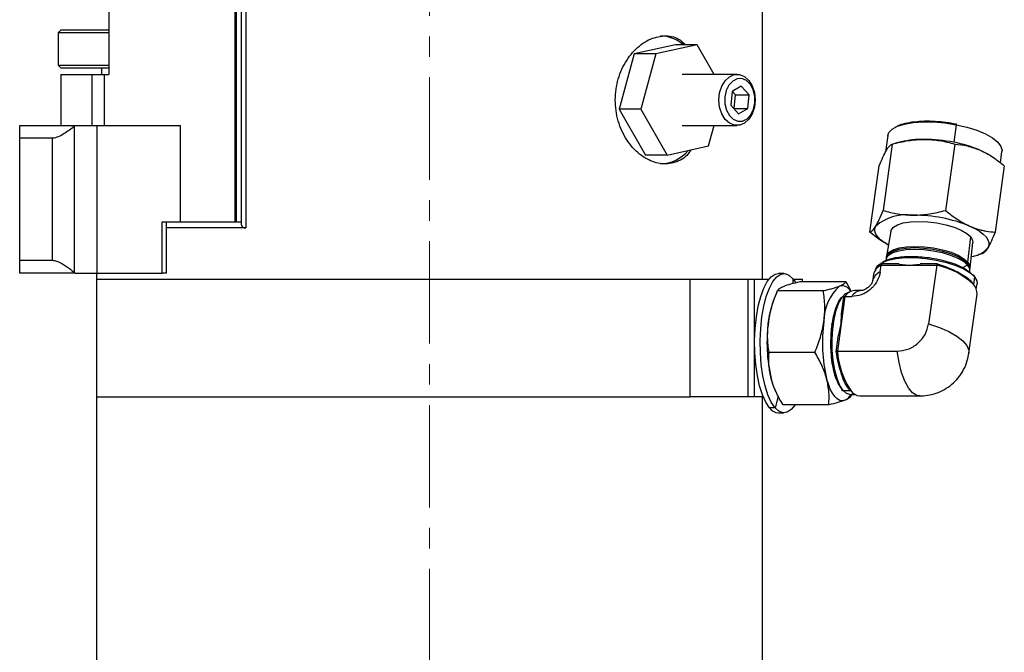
# Model space of a CAD drawing. Header units: inches. Extents: x 0.8 to 32, y -0.1 to 21.9.
# Tile 45 of 60: x 18.6 to 23.4, y 9.7 to 12.8. Entities that reach past the tile are written whole.
import ezdxf

# ---------------------------------------------------------------- set-up
doc = ezdxf.new("R2010")
doc.units = ezdxf.units.IN
doc.header["$MEASUREMENT"] = 0
doc.linetypes.add('CENTERX2', pattern=[0.8, 0.5, -0.1, 0.1, -0.1])

msp = doc.modelspace()

# ---------------------------------------------------------------- linework, layer by layer
at = {"color": 7, "linetype": 'CENTERX2', "lineweight": 18}
msp.add_line((20.5814, 4.7915), (20.5814, 16.986), dxfattribs=at)
at = {"color": 7, "linetype": 'Continuous', "lineweight": 25}
for p, q in [((19.0164, 13.0009), (19.0164, 12.5059)), ((19.6317, 13.0009), (19.6317, 11.7859)), ((19.6382, 13.0009), (19.6382, 11.7859)), ((19.6629, 13.0059), (19.6629, 11.7778)), ((19.6853, 13.0059), (19.6853, 11.7559)), ((22.2064, 11.5059), (22.2064, 13.0059)), ((18.7845, 12.7239), (18.7689, 12.7082)), ((18.7689, 12.7082), (18.7689, 12.5515)), ((19.0164, 12.7082), (18.7689, 12.7082)), ((18.7845, 12.7239), (19.0164, 12.7239)), ((21.7821, 12.6501), (21.5805, 12.6056)), ((21.8882, 12.6501), (21.6865, 12.6056)), ((21.8882, 12.6501), (21.7821, 12.6501)), ((21.9704, 12.5059), (21.8882, 12.6501)), ((21.5805, 12.6056), (21.5069, 12.3364)), ((21.6865, 12.6056), (21.5805, 12.6056)), ((21.6865, 12.6056), (21.6129, 12.3364)), ((18.7689, 12.5515), (18.7845, 12.5359)), ((18.7689, 12.5515), (19.0164, 12.5515)), ((18.7814, 12.5059), (18.7814, 12.2559)), ((18.7814, 12.5059), (18.9327, 12.5059)), ((19.0164, 12.5359), (18.7845, 12.5359)), ((18.9327, 12.5059), (18.9327, 12.2559)), ((18.9327, 12.5059), (18.993, 12.5059)), ((18.9814, 12.5359), (18.9814, 12.5059)), ((18.993, 12.5059), (18.993, 12.2559)), ((18.993, 12.5059), (19.0164, 12.5059)), ((22.0819, 12.5059), (21.8146, 12.5059)), ((22.1026, 12.4484), (22.0579, 12.4227)), ((22.1407, 12.4066), (22.1026, 12.4484)), ((22.0579, 12.4227), (22.0514, 12.3551)), ((22.0744, 12.4066), (22.0591, 12.4234)), ((22.0678, 12.339), (22.0744, 12.4066)), ((22.0744, 12.4066), (22.1407, 12.4066)), ((22.1341, 12.339), (22.1407, 12.4066)), ((22.0514, 12.3551), (22.0894, 12.3133)), ((21.6129, 12.3364), (21.5069, 12.3364)), ((21.5069, 12.3364), (21.6349, 12.1116)), ((21.6129, 12.3364), (21.741, 12.1116)), ((22.0666, 12.3384), (22.0678, 12.339)), ((22.0678, 12.339), (22.1341, 12.339)), ((22.0894, 12.3133), (22.1341, 12.339)), ((18.5814, 12.2559), (18.8522, 12.2559)), ((18.8522, 12.2559), (18.8494, 12.2535)), ((18.8494, 11.5382), (18.8494, 12.2535)), ((18.8522, 12.2559), (18.9601, 12.2559)), ((18.9601, 11.5359), (18.9601, 12.2559)), ((18.9601, 12.2559), (19.3663, 12.2559)), ((19.3663, 11.7859), (19.3663, 12.2559)), ((21.8146, 12.2559), (22.0819, 12.2559)), ((21.9427, 12.1561), (21.97, 12.2559)), ((23.1514, 12.2601), (23.1395, 12.1744)), ((22.8179, 12.2071), (22.8067, 12.1271)), ((18.7411, 12.1939), (18.5814, 12.1939)), ((18.5814, 11.5979), (18.5814, 12.1939)), ((18.7411, 11.5979), (18.7411, 12.1939)), ((22.8396, 12.1653), (22.7945, 11.8413)), ((22.8833, 12.1765), (22.8549, 12.1693)), ((23.1448, 12.1653), (23.0997, 11.8413)), ((21.741, 12.1116), (21.6349, 12.1116)), ((21.741, 12.1116), (21.9427, 12.1561)), ((23.3072, 12.116), (23.3037, 12.118)), ((23.3673, 12.0745), (23.375, 12.1295)), ((22.731, 11.7353), (22.7761, 12.0593)), ((23.3864, 12.0593), (23.3413, 11.7353)), ((19.2763, 11.5359), (19.2763, 11.7859)), ((19.2763, 11.7859), (19.3663, 11.7859)), ((19.2971, 11.5359), (19.2971, 11.7859)), ((19.3663, 11.7859), (19.6317, 11.7859)), ((19.6317, 11.7859), (19.6382, 11.7859)), ((19.6382, 11.7859), (19.6567, 11.7859)), ((19.6567, 11.7859), (19.6638, 11.7859)), ((19.6853, 11.7559), (19.2971, 11.7559)), ((22.8334, 11.7407), (22.8121, 11.6179)), ((22.8099, 11.6788), (22.8137, 11.6765)), ((23.2091, 11.5886), (23.2224, 11.712)), ((23.2196, 11.5611), (23.2327, 11.6851)), ((23.2778, 11.6293), (23.2612, 11.6256)), ((18.5814, 11.5979), (18.7411, 11.5979)), ((22.8737, 11.581), (22.7889, 11.581)), ((22.8107, 11.6098), (22.8097, 11.6041)), ((23.0604, 11.581), (22.9756, 11.581)), ((23.2035, 11.5857), (23.2091, 11.5886)), ((23.2082, 11.5805), (23.2076, 11.5748)), ((23.2341, 11.618), (23.2625, 11.6252)), ((18.8522, 11.5359), (18.5814, 11.5359)), ((18.8494, 11.5382), (18.8522, 11.5359)), ((18.8522, 11.5359), (18.9601, 11.5359)), ((18.9564, 11.5359), (18.9564, 11.5059)), ((18.9601, 11.5359), (19.2763, 11.5359)), ((19.2971, 11.5359), (19.2763, 11.5359)), ((22.3112, 11.5334), (22.2841, 11.5334)), ((22.7582, 11.552), (22.7582, 11.5517)), ((22.7813, 11.5423), (22.7858, 11.5747)), ((22.7858, 11.5747), (22.9215, 11.5747)), ((22.874, 11.579), (22.9215, 11.5747)), ((22.9215, 11.5747), (22.9759, 11.579)), ((22.9215, 11.5747), (23.0571, 11.5747)), ((23.0571, 11.5747), (23.0172, 11.2876)), ((23.1616, 11.574), (23.1756, 11.562)), ((23.2076, 11.5748), (23.1797, 11.5601)), ((23.2182, 11.5472), (23.2188, 11.553)), ((18.9564, 11.5059), (18.9564, 10.9309)), ((18.9564, 11.5059), (21.854, 11.5059)), ((21.854, 10.9309), (21.854, 11.5059)), ((21.854, 11.5059), (22.1353, 11.5059)), ((22.1353, 11.5059), (22.1353, 10.9309)), ((22.1353, 11.5059), (22.1667, 11.5059)), ((22.1667, 10.9309), (22.1667, 11.5059)), ((22.1667, 11.5059), (22.2383, 11.5059)), ((22.355, 11.5083), (22.3668, 11.492)), ((22.355, 11.5083), (22.3551, 11.4855)), ((22.357, 11.5059), (22.4016, 11.5059)), ((22.3902, 11.4942), (22.6136, 11.4942)), ((22.4016, 11.4942), (22.4016, 11.5059)), ((22.6136, 11.4942), (22.6378, 11.4492)), ((22.7481, 11.5286), (22.7436, 11.4961)), ((23.2408, 11.5175), (23.2356, 11.4805)), ((22.277, 11.4424), (22.2641, 11.4117)), ((22.2802, 11.4498), (22.5036, 11.4498)), ((22.6325, 11.4434), (22.6318, 11.4434)), ((22.6896, 11.4506), (22.6567, 11.4506)), ((23.2499, 11.4575), (23.2535, 11.4831)), ((22.6088, 11.4213), (22.5902, 11.2876)), ((22.6021, 11.419), (22.5905, 11.336)), ((22.6088, 11.4213), (22.6417, 11.4213)), ((23.2133, 11.1453), (23.2533, 11.4324)), ((22.5902, 11.2876), (22.5924, 11.3354)), ((22.5902, 11.2876), (22.5716, 11.1539)), ((22.5783, 11.2339), (22.5902, 11.2876)), ((22.5764, 11.2345), (22.5649, 11.1514)), ((22.2383, 11.149), (22.4617, 11.149)), ((22.5716, 11.1539), (22.8629, 11.1539)), ((22.2641, 10.975), (22.2666, 10.9691)), ((22.5996, 10.9618), (22.6372, 10.9618)), ((18.9564, 10.9309), (18.9564, 8.7079)), ((18.9564, 10.9309), (21.854, 10.9309)), ((22.1353, 10.9309), (21.854, 10.9309)), ((22.1667, 10.9309), (22.1353, 10.9309)), ((22.2102, 10.9309), (22.1667, 10.9309)), ((22.2064, 8.7079), (22.2064, 10.9309)), ((22.2832, 10.9344), (22.2674, 10.8785)), ((22.6318, 10.9434), (22.6579, 10.9434)), ((22.6432, 10.9457), (22.6399, 10.9369)), ((22.6821, 10.9361), (22.9734, 10.9361)), ((22.2674, 10.8785), (22.2403, 10.8785)), ((22.5299, 10.8926), (22.3065, 10.8926)), ((22.2841, 10.8534), (22.3112, 10.8534))]:
    msp.add_line(p, q, dxfattribs=at)
at = {"color": 7, "linetype": 'Continuous', "lineweight": 25, "flags": 128}
for points in [[(22.0698, 12.257), (22.0457, 12.2668), (22.0244, 12.2859), (22.0078, 12.3127), (21.9972, 12.3449), (21.9935, 12.3801), (21.9969, 12.4154), (22.0073, 12.4478), (22.0236, 12.4748), (22.0447, 12.4943), (22.0688, 12.5045), (22.0939, 12.5047), (22.1181, 12.4949), (22.1394, 12.4758), (22.156, 12.4491), (22.1666, 12.4168), (22.1703, 12.3816), (22.1669, 12.3464), (22.1565, 12.3139), (22.1402, 12.2869), (22.1191, 12.2675), (22.095, 12.2572), (22.0698, 12.257)], [(22.0859, 12.2768), (22.1091, 12.2775), (22.1311, 12.2883), (22.1496, 12.3081), (22.1629, 12.3351), (22.1696, 12.3665), (22.1691, 12.3994), (22.1615, 12.4304), (22.1475, 12.4566), (22.1284, 12.4754), (22.1062, 12.4849), (22.0829, 12.4842), (22.061, 12.4734), (22.0425, 12.4536), (22.0292, 12.4266), (22.0225, 12.3952), (22.023, 12.3623), (22.0306, 12.3313), (22.0446, 12.3051), (22.0637, 12.2864), (22.0859, 12.2768)], [(22.8179, 12.2071), (22.823, 12.2213), (22.839, 12.2382), (22.8649, 12.2524), (22.8996, 12.2634), (22.942, 12.2707), (22.9903, 12.2741), (23.0426, 12.2734), (23.097, 12.2687), (23.1514, 12.2601)], [(23.1509, 12.2646), (23.1512, 12.2649), (23.1514, 12.265), (23.1516, 12.2647), (23.1517, 12.2643), (23.1517, 12.2635), (23.1517, 12.2626), (23.1516, 12.2614), (23.1514, 12.2601)], [(23.1514, 12.2601), (23.2037, 12.248), (23.2519, 12.2328), (23.2941, 12.2152), (23.3287, 12.1957), (23.3543, 12.1752), (23.3701, 12.1544), (23.3753, 12.1342), (23.375, 12.1295)], [(23.2688, 12.1355), (23.2946, 12.1231), (23.3037, 12.118)], [(22.8334, 11.7407), (22.8345, 11.745), (22.845, 11.7594), (22.8649, 11.7715), (22.8932, 11.7805), (22.9285, 11.7861), (22.9691, 11.7881), (23.0128, 11.7861), (23.0576, 11.7805), (23.1011, 11.7715), (23.1412, 11.7594), (23.1759, 11.745), (23.2034, 11.729), (23.2224, 11.712)], [(22.8215, 11.6722), (22.8007, 11.6846), (22.7825, 11.6982), (22.7686, 11.712), (22.7593, 11.7259), (22.7546, 11.7395), (22.7547, 11.7526), (22.7595, 11.7651)], [(23.2173, 11.7651), (23.243, 11.7526), (23.2651, 11.7395), (23.2833, 11.7259), (23.2972, 11.712), (23.3066, 11.6982), (23.3113, 11.6846), (23.3112, 11.6715), (23.3064, 11.659)], [(23.2224, 11.712), (23.2318, 11.6951), (23.2327, 11.6851)], [(22.8096, 11.5959), (22.8109, 11.6085), (22.8216, 11.6233), (22.8419, 11.6356), (22.8709, 11.6448), (22.907, 11.6506), (22.9485, 11.6525), (22.9932, 11.6506), (23.039, 11.6448), (23.0836, 11.6356), (23.1246, 11.6233), (23.1601, 11.6085), (23.1882, 11.5921), (23.2076, 11.5748)], [(23.2082, 11.5805), (23.1888, 11.5978), (23.1607, 11.6142), (23.1253, 11.629), (23.0843, 11.6413), (23.0398, 11.6505), (22.9941, 11.6563), (22.9494, 11.6582), (22.9079, 11.6563), (22.8718, 11.6505), (22.8429, 11.6413), (22.8226, 11.629), (22.8119, 11.6142), (22.8107, 11.6098)], [(22.8117, 11.6138), (22.8133, 11.6223), (22.8239, 11.637), (22.8442, 11.6493), (22.8731, 11.6585), (22.9092, 11.6643), (22.9506, 11.6662), (22.9952, 11.6643), (23.0409, 11.6585), (23.0853, 11.6493), (23.1263, 11.637), (23.1617, 11.6223), (23.1897, 11.6059), (23.2091, 11.5886)], [(22.7582, 11.552), (22.759, 11.5559), (22.7692, 11.5729), (22.7898, 11.5876), (22.8198, 11.5992), (22.8579, 11.6072), (22.9025, 11.6113), (22.9516, 11.6113), (23.0031, 11.6072), (23.0547, 11.5992), (23.1042, 11.5876), (23.1494, 11.5729), (23.1882, 11.5559), (23.2192, 11.5371), (23.2408, 11.5175)], [(23.2188, 11.553), (23.2179, 11.5633), (23.2082, 11.5805)], [(23.2091, 11.5886), (23.2187, 11.5714), (23.2189, 11.5571)], [(22.2403, 10.8785), (22.2223, 10.9055), (22.2061, 10.9413), (22.1923, 10.9847), (22.1813, 11.0345), (22.1734, 11.0891), (22.1689, 11.1469), (22.1679, 11.2061), (22.1705, 11.2649), (22.1764, 11.3215), (22.1857, 11.3743), (22.1979, 11.4215), (22.2128, 11.4618), (22.2298, 11.494), (22.2485, 11.517), (22.2683, 11.5302), (22.2841, 11.5334)], [(22.2674, 10.8785), (22.2493, 10.9055), (22.2332, 10.9413), (22.2194, 10.9847), (22.2084, 11.0345), (22.2005, 11.0891), (22.196, 11.1469), (22.195, 11.2061), (22.1975, 11.2649), (22.2035, 11.3215), (22.2127, 11.3743), (22.225, 11.4215), (22.2398, 11.4618), (22.2569, 11.494), (22.2756, 11.517), (22.2953, 11.5302), (22.3156, 11.5331), (22.3357, 11.5258), (22.355, 11.5083)], [(23.2076, 11.5748), (23.2173, 11.5575), (23.2168, 11.541), (23.2161, 11.5393)], [(23.2408, 11.5175), (23.2521, 11.4979), (23.2535, 11.4831)], [(22.5996, 10.9618), (22.5838, 10.9865), (22.5702, 11.0202), (22.5592, 11.0614), (22.5514, 11.1085), (22.5471, 11.1592), (22.5465, 11.2115), (22.5497, 11.2629), (22.5564, 11.3113), (22.5665, 11.3546), (22.5794, 11.3908), (22.5945, 11.4183), (22.6114, 11.4361), (22.6291, 11.4432), (22.6318, 11.4434)], [(22.5454, 11.2843), (22.5523, 11.3105), (22.5608, 11.3325)], [(23.0172, 11.2876), (23.0699, 11.2699), (23.1164, 11.2499), (23.155, 11.228), (23.1845, 11.205), (23.2041, 11.1817), (23.2132, 11.1587), (23.2133, 11.1452)], [(22.9735, 10.9361), (22.9592, 10.9386), (22.9385, 10.9514), (22.9189, 10.9747), (22.901, 11.0078), (22.8854, 11.0496), (22.8726, 11.0989), (22.8629, 11.1539)], [(22.5608, 11.0542), (22.5504, 11.0824), (22.5453, 11.1029)], [(22.2641, 10.975), (22.2571, 10.9933), (22.2488, 11.0208)], [(22.6085, 10.9148), (22.596, 10.9121), (22.5834, 10.9143), (22.571, 10.9213), (22.5591, 10.9329), (22.5478, 10.9489), (22.5373, 10.9692), (22.5278, 10.9933), (22.5194, 11.0208)], [(22.6318, 10.9434), (22.6168, 10.9473), (22.5996, 10.9618)], [(22.3654, 10.8926), (22.3468, 10.8697), (22.3271, 10.8566), (22.3068, 10.8536), (22.2867, 10.861), (22.2674, 10.8785)]]:
    msp.add_lwpolyline(points, dxfattribs=at)
at = {"color": 7, "linetype": 'Continuous', "lineweight": 25}
for centre, radius, start, end in [((21.7045, 12.5159), 0.1775, 49.1188, 88.7101), ((22.988, 11.7284), 0.4602, 89.0819, 103.152), ((22.9925, 11.4214), 0.7671, 78.9543, 89.7838), ((23.0265, 11.5628), 0.6219, 67.0651, 79.5308), ((21.703, 12.2526), 0.1843, 271.7342, 320.1188), ((22.9103, 11.5876), 0.2329, 81.7242, 130.3679), ((22.9465, 11.1002), 0.7179, 67.8412, 90.2121), ((23.2079, 11.7465), 0.1317, 277.6536, 318.3892), ((22.8089, 11.4813), 0.067, 114.339, 167.8865), ((22.8137, 11.5134), 0.0673, 114.4201, 167.0146), ((22.9725, 11.1984), 0.3857, 46.995, 77.3278), ((23.2329, 11.5188), 0.00797, 350.6433, 91.7506), ((22.7345, 11.3019), 0.2283, 131.852, 180.6381), ((22.5932, 11.4234), 0.0498, 27.1116, 102.7904), ((22.6611, 11.3897), 0.0611, 94.1318, 148.8564), ((22.6947, 11.3883), 0.0625, 93.7421, 148.0898), ((23.1915, 11.437), 0.062, 355.804, 44.6123), ((22.6888, 11.2443), 0.4565, 158.4918, 173.0699), ((22.9746, 11.1946), 0.7463, 171.9305, 193.47), ((23.2452, 11.1946), 0.7463, 171.9305, 193.47), ((22.9762, 11.1848), 0.4057, 184.3603, 213.3328), ((22.5993, 10.9698), 0.00797, 170.6433, 271.7506), ((22.6869, 10.9967), 0.0608, 214.9899, 265.4481), ((22.5751, 10.9819), 0.075, 296.463, 329.085), ((22.2871, 10.9094), 0.0561, 213.4653, 266.9727)]:
    msp.add_arc(centre, radius, start, end, dxfattribs=at)
for points, knots in [([(21.8566, 12.1371), (21.8523, 12.1303), (21.8325, 12.099), (21.7807, 12.072), (21.7075, 12.0639), (21.6314, 12.0929), (21.563, 12.1528), (21.5112, 12.2388), (21.4851, 12.3412), (21.4891, 12.4473), (21.5217, 12.5454), (21.5779, 12.6256), (21.6499, 12.6795), (21.7264, 12.6984), (21.7901, 12.6883), (21.8202, 12.6604), (21.8314, 12.6501)], [0, 0, 0, 0, 0.021794, 0.100528, 0.178294, 0.255045, 0.332259, 0.410714, 0.489301, 0.566641, 0.643316, 0.720927, 0.799624, 0.877879, 0.954879, 1, 1, 1, 1]), ([(18.5814, 12.1939), (18.5814, 12.2053), (18.5814, 12.2283), (18.5814, 12.2467), (18.5814, 12.2559)], [0, 0, 0, 0, 0.499557, 1, 1, 1, 1]), ([(18.8494, 12.2535), (18.8325, 12.2403), (18.8056, 12.2193), (18.7688, 12.1998), (18.75, 12.1941), (18.7423, 12.1939), (18.7411, 12.1939)], [0, 0, 0, 0, 0.4350356, 0.6928109, 0.9524007, 1, 1, 1, 1]), ([(22.8543, 12.2473), (22.8591, 12.2503), (22.8718, 12.2583), (22.903, 12.2679), (22.9459, 12.2756), (22.9955, 12.2789), (23.0481, 12.278), (23.1007, 12.2733), (23.1345, 12.2674), (23.1509, 12.2646)], [0, 0, 0, 0, 0.092954, 0.246474, 0.403251, 0.560028, 0.713547, 0.860938, 1, 1, 1, 1]), ([(22.8111, 12.1355), (22.8162, 12.1433), (22.8267, 12.1588), (22.8352, 12.1631), (22.8396, 12.1653)], [0, 0, 0, 0, 0.494511, 1, 1, 1, 1]), ([(22.8396, 12.1653), (22.8653, 12.1718), (22.9171, 12.1849), (22.9692, 12.1873), (22.9954, 12.1886)], [0, 0, 0, 0, 0.495458, 1, 1, 1, 1]), ([(22.9954, 12.1886), (23.0208, 12.1874), (23.0722, 12.185), (23.1204, 12.1719), (23.1448, 12.1653)], [0, 0, 0, 0, 0.494511, 1, 1, 1, 1]), ([(23.1448, 12.1653), (23.1653, 12.1632), (23.2067, 12.1589), (23.248, 12.1434), (23.2688, 12.1355)], [0, 0, 0, 0, 0.495458, 1, 1, 1, 1]), ([(22.7761, 12.0593), (22.7822, 12.0744), (22.7944, 12.1049), (22.8055, 12.1253), (22.8111, 12.1355)], [0, 0, 0, 0, 0.495458, 1, 1, 1, 1]), ([(23.2688, 12.1355), (23.2789, 12.1308), (23.299, 12.1213), (23.3287, 12.1032), (23.3579, 12.0826), (23.3769, 12.067), (23.3864, 12.0593)], [0, 0, 0, 0, 0.246491, 0.494593, 0.746793, 1, 1, 1, 1]), ([(22.7595, 11.7651), (22.765, 11.7751), (22.7761, 11.7955), (22.7883, 11.8259), (22.7945, 11.8413)], [0, 0, 0, 0, 0.494511, 1, 1, 1, 1]), ([(22.7945, 11.8413), (22.8184, 11.8348), (22.8665, 11.8217), (22.9179, 11.8193), (22.9438, 11.8181)], [0, 0, 0, 0, 0.495458, 1, 1, 1, 1]), ([(22.9438, 11.8181), (22.9696, 11.8192), (23.0216, 11.8216), (23.0734, 11.8347), (23.0997, 11.8413)], [0, 0, 0, 0, 0.494511, 1, 1, 1, 1]), ([(23.0997, 11.8413), (23.1184, 11.8262), (23.1562, 11.7957), (23.1968, 11.7753), (23.2173, 11.7651)], [0, 0, 0, 0, 0.495458, 1, 1, 1, 1]), ([(19.6629, 11.7778), (19.6629, 11.7777), (19.6626, 11.7749), (19.6636, 11.7706), (19.6657, 11.7652), (19.6687, 11.7616), (19.6724, 11.7588), (19.6775, 11.7565), (19.6824, 11.7561), (19.6853, 11.7559)], [0, 0, 0, 0, 0.003024, 0.237205, 0.389849, 0.54604, 0.670688, 0.798664, 1, 1, 1, 1]), ([(22.731, 11.7353), (22.7352, 11.7374), (22.7438, 11.7417), (22.7542, 11.7572), (22.7595, 11.7651)], [0, 0, 0, 0, 0.495458, 1, 1, 1, 1]), ([(22.8105, 11.6799), (22.8033, 11.6837), (22.7757, 11.6981), (22.75, 11.7195), (22.731, 11.7353)], [0, 0, 0, 0, 0.261055, 1, 1, 1, 1]), ([(23.2173, 11.7651), (23.2308, 11.7597), (23.2511, 11.7516), (23.2784, 11.7445), (23.3063, 11.7388), (23.3272, 11.7367), (23.3413, 11.7353)], [0, 0, 0, 0, 0.328893, 0.494578, 0.657775, 1, 1, 1, 1]), ([(23.3413, 11.7353), (23.3353, 11.7202), (23.323, 11.6897), (23.312, 11.6693), (23.3064, 11.659)], [0, 0, 0, 0, 0.495458, 1, 1, 1, 1]), ([(23.3064, 11.659), (23.3012, 11.6513), (23.2908, 11.6357), (23.2822, 11.6314), (23.2778, 11.6293)], [0, 0, 0, 0, 0.494511, 1, 1, 1, 1]), ([(18.5814, 11.5359), (18.5814, 11.5451), (18.5814, 11.5635), (18.5814, 11.5864), (18.5814, 11.5979)], [0, 0, 0, 0, 0.4995318, 1, 1, 1, 1]), ([(18.7411, 11.5979), (18.7476, 11.597), (18.7605, 11.5953), (18.7898, 11.5813), (18.8204, 11.5616), (18.8409, 11.545), (18.8494, 11.5382)], [0, 0, 0, 0, 0.230984, 0.461002, 0.777486, 1, 1, 1, 1]), ([(22.7942, 11.5802), (22.7936, 11.5805), (22.7926, 11.5809), (22.7908, 11.581), (22.7891, 11.5805), (22.7878, 11.5794), (22.7868, 11.5781), (22.7862, 11.5765), (22.786, 11.5753), (22.7858, 11.5747)], [0, 0, 0, 0, 0.155399, 0.290739, 0.500767, 0.633003, 0.759875, 0.881983, 1, 1, 1, 1]), ([(22.7939, 11.5908), (22.8021, 11.5949), (22.8182, 11.6031), (22.8621, 11.6139), (22.9292, 11.6195), (23.006, 11.6139), (23.0676, 11.603), (23.1136, 11.5912), (23.1549, 11.5768), (23.2007, 11.5557), (23.2201, 11.5382), (23.2327, 11.5268)], [0, 0, 0, 0, 0.08776, 0.173695, 0.333333, 0.492971, 0.578907, 0.666667, 0.754426, 0.840362, 1, 1, 1, 1]), ([(23.0577, 11.5802), (23.0578, 11.5805), (23.0579, 11.5809), (23.0579, 11.581), (23.0579, 11.5805), (23.0578, 11.5794), (23.0576, 11.5781), (23.0574, 11.5765), (23.0572, 11.5753), (23.0571, 11.5747)], [0, 0, 0, 0, 0.1554237, 0.2907722, 0.5007673, 0.6330179, 0.7598945, 0.8819974, 1, 1, 1, 1]), ([(22.7813, 11.5423), (22.7776, 11.5271), (22.7718, 11.5036), (22.7525, 11.4754), (22.734, 11.4562), (22.7123, 11.4405), (22.6816, 11.4255), (22.6574, 11.4229), (22.6417, 11.4213)], [0, 0, 0, 0, 0.239443, 0.36967, 0.5, 0.630227, 0.760557, 1, 1, 1, 1]), ([(23.1638, 11.5377), (23.1789, 11.5297), (23.202, 11.5174), (23.2238, 11.4968), (23.2317, 11.4859), (23.2356, 11.4805)], [0, 0, 0, 0, 0.48321, 0.7412599, 1, 1, 1, 1]), ([(22.3116, 11.472), (22.322, 11.4757), (22.343, 11.4832), (22.3744, 11.4905), (22.3902, 11.4942)], [0, 0, 0, 0, 0.494511, 1, 1, 1, 1]), ([(22.5822, 11.472), (22.5903, 11.4757), (22.6065, 11.4832), (22.6112, 11.4905), (22.6136, 11.4942)], [0, 0, 0, 0, 0.494511, 1, 1, 1, 1]), ([(22.7435, 11.4958), (22.7435, 11.4957), (22.7435, 11.4953), (22.7417, 11.4899), (22.738, 11.4832), (22.7341, 11.4777), (22.7295, 11.4722), (22.7253, 11.4684), (22.7227, 11.466)], [0, 0, 0, 0, 0.2624105, 0.5223453, 0.6791271, 0.7795243, 0.8638428, 1, 1, 1, 1]), ([(22.2356, 11.2994), (22.2403, 11.3246), (22.2498, 11.3756), (22.27, 11.4249), (22.2802, 11.4498)], [0, 0, 0, 0, 0.494511, 1, 1, 1, 1]), ([(22.2802, 11.4498), (22.2825, 11.4534), (22.2872, 11.4607), (22.3034, 11.4682), (22.3116, 11.472)], [0, 0, 0, 0, 0.495458, 1, 1, 1, 1]), ([(22.5036, 11.4498), (22.5114, 11.4516), (22.5271, 11.4552), (22.5481, 11.4607), (22.5671, 11.4663), (22.5772, 11.4701), (22.5822, 11.472)], [0, 0, 0, 0, 0.247269, 0.495363, 0.746874, 1, 1, 1, 1]), ([(22.5063, 11.2994), (22.5086, 11.3246), (22.5133, 11.3756), (22.5068, 11.4249), (22.5036, 11.4498)], [0, 0, 0, 0, 0.494511, 1, 1, 1, 1]), ([(22.7227, 11.466), (22.72, 11.4639), (22.7161, 11.4609), (22.7103, 11.4574), (22.7052, 11.4548), (22.6993, 11.4525), (22.6936, 11.451), (22.69, 11.4506), (22.69, 11.4506), (22.69, 11.4506)], [0, 0, 0, 0, 0.141155, 0.200151, 0.305991, 0.433852, 0.60464, 0.843095, 1, 1, 1, 1]), ([(22.5915, 10.9711), (22.5823, 10.9854), (22.5683, 11.0075), (22.5544, 11.0563), (22.5462, 11.0995), (22.5413, 11.1468), (22.5393, 11.2095), (22.5446, 11.286), (22.5591, 11.3516), (22.5755, 11.392), (22.5874, 11.4126), (22.5953, 11.4189), (22.5977, 11.4209)], [0, 0, 0, 0, 0.153696, 0.236433, 0.320926, 0.405419, 0.488156, 0.641852, 0.795548, 0.878285, 0.962778, 1, 1, 1, 1]), ([(22.6088, 11.4213), (22.6082, 11.4213), (22.607, 11.4212), (22.6054, 11.4208), (22.6039, 11.4201), (22.6026, 11.4188), (22.6018, 11.4173), (22.6016, 11.4155), (22.6019, 11.4143), (22.6021, 11.4138)], [0, 0, 0, 0, 0.118003, 0.240105, 0.366982, 0.499233, 0.709227, 0.844576, 1, 1, 1, 1]), ([(22.2383, 11.149), (22.2351, 11.1734), (22.2287, 11.2227), (22.2333, 11.2737), (22.2356, 11.2994)], [0, 0, 0, 0, 0.495458, 1, 1, 1, 1]), ([(22.4617, 11.149), (22.4717, 11.1734), (22.4919, 11.2227), (22.5015, 11.2737), (22.5063, 11.2994)], [0, 0, 0, 0, 0.495458, 1, 1, 1, 1]), ([(22.2488, 11.0208), (22.2443, 11.0423), (22.2351, 11.0857), (22.2372, 11.1278), (22.2383, 11.149)], [0, 0, 0, 0, 0.494511, 1, 1, 1, 1]), ([(22.5194, 11.0208), (22.5125, 11.0423), (22.4986, 11.0857), (22.4741, 11.1278), (22.4617, 11.149)], [0, 0, 0, 0, 0.4945107, 1, 1, 1, 1]), ([(22.5659, 11.1539), (22.5657, 11.1539), (22.5652, 11.1539), (22.5651, 11.1539), (22.5657, 11.1539), (22.5669, 11.1539), (22.5682, 11.1539), (22.5698, 11.1539), (22.571, 11.1539), (22.5716, 11.1539)], [0, 0, 0, 0, 0.155399, 0.29074, 0.500767, 0.633003, 0.759875, 0.881983, 1, 1, 1, 1]), ([(22.9734, 10.9361), (22.9861, 10.9366), (23.0135, 10.9378), (23.0544, 10.9482), (23.0948, 10.9662), (23.1314, 10.9917), (23.1634, 11.0245), (23.1892, 11.0642), (23.2061, 11.1053), (23.2112, 11.1333), (23.2133, 11.1453)], [0, 0, 0, 0, 0.109873, 0.236996, 0.362529, 0.488861, 0.618488, 0.7535, 0.894674, 1, 1, 1, 1]), ([(22.3065, 10.8926), (22.3003, 10.9029), (22.2881, 10.9237), (22.2722, 10.9555), (22.2585, 10.9879), (22.252, 11.0098), (22.2488, 11.0208)], [0, 0, 0, 0, 0.247269, 0.495363, 0.746874, 1, 1, 1, 1]), ([(22.5299, 10.8926), (22.5309, 10.9134), (22.5331, 10.9554), (22.524, 10.9989), (22.5194, 11.0208)], [0, 0, 0, 0, 0.495458, 1, 1, 1, 1]), ([(22.6372, 10.9618), (22.6277, 10.972), (22.6092, 10.9917), (22.5976, 11.0257), (22.5919, 11.0421)], [0, 0, 0, 0, 0.516199, 1, 1, 1, 1]), ([(22.6085, 10.9148), (22.5981, 10.911), (22.577, 10.9035), (22.5457, 10.8962), (22.5299, 10.8926)], [0, 0, 0, 0, 0.494511, 1, 1, 1, 1]), ([(22.6399, 10.9369), (22.6376, 10.9333), (22.6329, 10.9261), (22.6167, 10.9185), (22.6085, 10.9148)], [0, 0, 0, 0, 0.495458, 1, 1, 1, 1])]:
    msp.add_open_spline(points, degree=3, knots=knots, dxfattribs=at)
for points in [[(23.1638, 11.5377), (23.1482, 11.5455), (23.117, 11.5611), (23.0775, 11.5739), (23.0577, 11.5802)], [(22.8629, 11.1539), (22.881, 11.1559), (22.9171, 11.1599), (22.9662, 11.1909), (23.0037, 11.2351), (23.0127, 11.2701), (23.0172, 11.2876)], [(22.5919, 11.0421), (22.5866, 11.0588), (22.576, 11.0922), (22.5693, 11.1334), (22.5659, 11.1539)]]:
    msp.add_open_spline(points, degree=3, dxfattribs=at)

doc.saveas('drawing.dxf')
